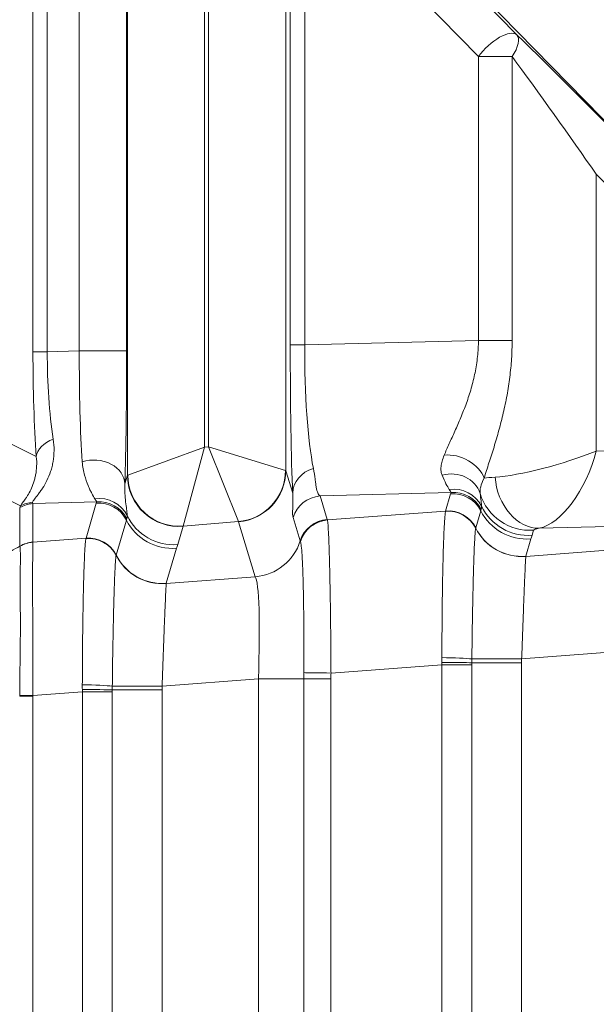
# Model space of a CAD drawing. Header units: millimetres. Extents: x 4 to 836, y 5 to 589.
# Tile 116 of 153: x 633.79 to 639.39, y 331.07 to 340.64. Entities that reach past the tile are written whole.
import ezdxf

# ---------------------------------------------------------------- set-up
doc = ezdxf.new("R2010")
doc.units = ezdxf.units.MM
doc.layers.add('1', color=7, linetype='Continuous', true_color=0xffffff)
doc.styles.add('ideas_simplex', font='simplex.shx')
doc.dimstyles.get("Standard").update_dxf_attribs({"dimtxt": 0.18, "dimasz": 0.18, "dimexe": 0.18, "dimexo": 0.0625, "dimgap": 0.09, "dimtad": 0, "dimtih": 1, "dimtoh": 1, "dimdec": 4, "dimzin": 0, "dimdsep": 46, "dimtxsty": 'Standard', "dimcen": 0.09, "dimadec": 0, "dimazin": 0, "dimtfac": 1, "dimtdec": 4, "dimtofl": 0, "dimtmove": 0, "dimatfit": 3, "dimfxl": 1, "dimtolj": 1, "dimtzin": 0, "dimarcsym": 0})

# ---------------------------------------------------------------- blocks, each defined once
blk = doc.blocks.new('_U14')
at = {"layer": '1', "color": 87, "lineweight": 25}
for p, q in [((659.001477, 397.718278), (657.501477, 397.718278)), ((657.501477, 397.718278), (657.501477, 392.093278)), ((671.706477, 397.718278), (670.206477, 397.718278)), ((671.706477, 392.093278), (671.706477, 397.718278)), ((657.501477, 392.093278), (659.001477, 392.093278)), ((670.206477, 392.093278), (671.706477, 392.093278))]:
    blk.add_line(p, q, dxfattribs=at)
at = {"layer": '1', "color": 152, "lineweight": 13}
for p, q in [((633.103977, 337.630815), (633.103977, 392.593278)), ((696.103977, 320.097855), (696.103977, 392.593278))]:
    blk.add_line(p, q, dxfattribs=at)
at = {"layer": '1', "color": 27, "lineweight": 13}
blk.add_line((633.103977, 390.593278), (696.103977, 390.593278), dxfattribs=at)
at = {"layer": '1', "color": 27, "lineweight": 18}
for points in [[(633.103977, 390.593278), (636.103975, 391.122259), (636.103979, 390.064297)], [(696.103977, 390.593278), (693.103979, 390.064297), (693.103975, 391.122259)]]:
    blk.add_solid(points, dxfattribs=at)
at = {"layer": '1', "color": 87, "linetype": 'Continuous', "lineweight": 25, "char_height": 3, "attachment_point": 7, "line_spacing_factor": 1.204819, "style": 'ideas_simplex'}
for s, insert in [('\\W1.0642;63', (661.942977, 399.853278)), ('\\W1.2097;2.48', (658.972977, 392.540778))]:
    blk.add_mtext(s, dxfattribs=dict(at, insert=insert))

msp = doc.modelspace()

# ---------------------------------------------------------------- linework, layer by layer
at = {"layer": '1', "color": 143, "linetype": 'Continuous', "lineweight": 13}
for p, q in [((635.5846, 344.6903), (635.5846, 336.4863)), ((633.917, 337.4148), (633.917, 344.5706)), ((634.0561, 344.5706), (634.0561, 337.4148)), ((635.6234, 336.4895), (635.6234, 344.6516)), ((634.827, 344.3765), (634.827, 337.423)), ((634.8349, 336.2147), (634.8349, 344.3798)), ((634.3672, 337.423), (634.3672, 344.2523)), ((636.3731, 342.3378), (636.3731, 336.2587)), ((640.8731, 338.2236), (636.903, 342.2863)), ((636.929, 342.2234), (638.6173, 340.4957)), ((636.4171, 337.4807), (636.4171, 342.0114)), ((636.5571, 342.0114), (636.5571, 337.4807)), ((638.2454, 340.2836), (636.5571, 342.0114)), ((638.2454, 337.5252), (638.2454, 340.2836)), ((638.5725, 340.2836), (638.2454, 340.2836)), ((638.5725, 340.2836), (638.5725, 337.5252)), ((639.6209, 338.9034), (639.3904, 339.1392)), ((639.3904, 339.1392), (639.3904, 336.4495)), ((636.5571, 337.4807), (638.2454, 337.5252)), ((638.2454, 337.5252), (638.5725, 337.5252)), ((633.917, 337.4148), (634.0561, 337.4148)), ((634.0561, 337.4148), (634.3672, 337.423)), ((634.827, 337.423), (634.3672, 337.423)), ((636.5571, 337.4807), (636.4171, 337.4807)), ((633.604, 336.5677), (633.9495, 336.395)), ((635.5846, 336.4863), (634.8374, 336.2161)), ((635.5846, 336.4863), (635.3761, 335.7197)), ((635.5846, 336.4863), (635.6234, 336.4895)), ((635.6234, 336.4895), (635.9129, 335.7635)), ((635.6234, 336.4895), (636.3705, 336.2599)), ((639.3904, 336.4495), (639.6209, 336.4556)), ((636.3731, 336.2587), (636.4403, 336.039)), ((634.8101, 336.1297), (634.8349, 336.2147)), ((633.7966, 335.9159), (633.3554, 336.1365)), ((634.5362, 335.956), (633.9151, 335.9396)), ((637.9794, 336.0467), (636.7061, 336.0131)), ((636.7061, 336.0131), (636.7756, 335.7858)), ((637.9267, 335.8669), (637.9753, 336.034)), ((633.7894, 335.5254), (633.7894, 335.9006)), ((633.9151, 335.9396), (633.9151, 335.5644)), ((634.4331, 335.6031), (634.5321, 335.9433)), ((636.7779, 335.7802), (637.9267, 335.8669)), ((638.2676, 335.8696), (638.219, 335.7025)), ((634.8244, 335.7789), (634.7254, 335.4388)), ((636.5137, 335.5765), (636.4442, 335.8039)), ((635.3752, 335.7182), (635.3234, 335.5404)), ((635.9129, 335.7635), (635.3761, 335.7197)), ((636.0772, 335.2278), (635.9138, 335.7622)), ((638.7813, 335.6814), (638.7666, 335.6311)), ((639.515, 335.717), (638.8367, 335.6992)), ((633.916, 335.5641), (634.4331, 335.6031)), ((638.7548, 335.5957), (638.7059, 335.4278)), ((635.3116, 335.505), (635.2123, 335.1641)), ((638.7054, 335.4262), (639.5836, 335.4925)), ((635.2118, 335.1624), (636.0772, 335.2278)), ((639.6138, 334.501), (638.6652, 334.4294)), ((637.8905, 334.3735), (636.8127, 334.2922)), ((637.8905, 334.3735), (638.181, 334.3735)), ((637.8905, 327.8222), (637.8905, 334.3735)), ((638.181, 334.3917), (638.6652, 334.3917)), ((638.181, 334.3735), (638.181, 327.8222)), ((638.6652, 334.3917), (638.6652, 327.804)), ((636.1074, 334.2363), (635.1716, 334.1656)), ((636.1074, 327.9594), (636.1074, 334.2363)), ((636.1074, 334.2363), (636.5479, 334.2363)), ((636.5479, 327.9594), (636.5479, 334.2363)), ((636.5479, 334.2363), (636.8123, 334.2363)), ((636.8123, 334.2363), (636.8123, 327.9594)), ((633.917, 334.0683), (633.917, 328.1274)), ((634.3969, 334.1098), (633.9171, 334.0736)), ((634.6874, 334.1098), (634.3969, 334.1098)), ((634.3969, 328.0859), (634.3969, 334.1098)), ((635.1716, 334.128), (634.6874, 334.128)), ((634.6874, 334.1098), (634.6874, 328.0859)), ((635.1716, 334.128), (635.1716, 328.0677))]:
    msp.add_line(p, q, dxfattribs=at)
for centre, major_axis, ratio, start_param, end_param in [((638.4053, 340.2836), (-0.2146, -0.2097), 0.402972, 3.170199, 5.103517), ((638.4053, 340.2836), (-0.2094, -0.2148), 0.433312, 1.970578, 3.112543), ((639.2027, 339.8781), (-1.0498, 1.0505), 0.01851, 4.168729, 5.322281), ((638.9907, 339.666), (-0.7498, 1.0506), 0.017505, 4.174733, 5.328284), ((634.0993, 337.4449), (-0.0031, -1.8007), 0.101223, 4.729259, 5.335078), ((634.3983, 337.4449), (-0.0132, -1.5008), 0.227876, 4.734426, 5.340245), ((634.4723, 337.4469), (-0.0074, -1.5007), 0.069967, 4.728606, 5.53592), ((634.7722, 337.4469), (-0.0007, 1.8006), 0.030434, 3.891833, 4.699147), ((636.4737, 337.5075), (-0.0008, -1.8006), 0.031454, 4.727263, 5.665979), ((636.7736, 337.5075), (-0.0097, -1.5008), 0.144199, 4.731152, 5.669868), ((634.2485, 336.395), (-0.2992, -0.0212), 0.656626, 5.132084, 6.175537), ((638.9907, 336.4495), (-0.7491, -0.2228), 0.167328, 0.629667, 2.08325), ((638.9907, 336.4495), (-0.2674, -0.7444), 0.48275, 0.288947, 1.74253), ((634.5102, 336.1297), (0.2998, -0.0097), 0.776151, 0.041527, 1.988056), ((638.0242, 336.1875), (-0.2746, 0.1208), 0.688049, 3.710565, 5.405128), ((635.8724, 336.2599), (0.3389, 0.3677), 0.992996, 3.971219, 5.453559), ((635.8733, 336.2587), (-0.4781, -0.1462), 0.996014, 1.356348, 2.843741), ((635.6234, 336.2377), (-0.75, -0.0204), 0.029238, 3.166976, 3.228063), ((636.7401, 336.039), (0.2997, 0.0131), 0.858349, 1.869708, 3.09055), ((637.9744, 335.952), (-0.2956, -0.0512), 0.915327, 3.267251, 4.834301), ((635.5846, 336.2345), (-0.75, -0.0204), 0.029238, 6.195123, 6.256209), ((635.3347, 336.2147), (-0.4801, 0.1398), 0.995643, 0.284559, 1.93418), ((635.3355, 336.2161), (0.3677, -0.3389), 0.991771, 3.890384, 5.534394), ((638.9907, 336.1977), (-0.75, -0.0204), 0.029238, 5.602995, 5.88071), ((638.7962, 336.1956), (0.0935, -0.4912), 0.77245, 4.566424, 6.145514), ((638.0053, 335.784), (-0.2981, -0.0336), 0.982269, 3.47982, 4.74638), ((638.0037, 335.7488), (-0.2837, 0.0975), 0.995471, 3.936926, 5.123325), ((634.5621, 335.6933), (0.2981, 0.0336), 0.982269, 0.338228, 1.604787), ((634.5605, 335.6581), (0.2837, -0.0975), 0.995471, 0.795333, 1.981733), ((636.7304, 335.7153), (-0.2869, -0.0877), 0.996014, 4.49794, 5.68434), ((637.9996, 335.7361), (-0.288, 0.0839), 0.995643, 3.889373, 5.075773), ((638.7408, 336.1779), (-0.4801, 0.1398), 0.995643, 0.571952, 1.93418), ((633.9394, 335.6418), (-0.3, 0), 0.996169, 4.79353, 5.235988), ((637.4302, 337.7875), (-3.64, -1.8904), 0.040137, 6.199821, 6.262344), ((633.9466, 335.6571), (-0.2399, 0.1801), 0.981638, 5.462351, 5.874939), ((637.5802, 337.5287), (-3.6676, -1.5855), 0.050265, 6.242061, 6.304584), ((634.5565, 335.6454), (0.288, -0.0839), 0.995643, 0.74778, 1.93418), ((637.9504, 335.5664), (-0.2968, 0.0438), 0.993716, 3.753576, 4.940466), ((637.9508, 335.5682), (0.2922, -0.0681), 0.995069, 0.693593, 1.88023), ((637.951, 335.569), (-0.288, 0.0839), 0.995643, 3.889373, 5.075773), ((638.7143, 336.0921), (0.4801, -0.1398), 0.995643, 3.889373, 5.075773), ((638.7261, 336.1275), (-0.4801, 0.1398), 0.995643, 0.730359, 1.93418), ((635.2711, 336.0014), (-0.4801, 0.1398), 0.995643, 0.74778, 1.93418), ((635.2829, 336.0369), (-0.4801, 0.1398), 0.995643, 0.730359, 1.93418), ((636.7999, 335.4879), (-0.2869, -0.0877), 0.996014, 4.49794, 5.68434), ((636.8022, 335.4823), (-0.2676, -0.1356), 0.995564, 4.326262, 5.515407), ((635.6251, 335.7381), (-0.25, -0.0206), 0.087194, 6.188746, 6.249833), ((635.6639, 335.7412), (-0.25, -0.0206), 0.087194, 3.1606, 3.221686), ((638.6649, 335.9226), (0.4787, -0.1443), 0.995612, 3.899122, 5.085129), ((638.6654, 335.9243), (0.4801, -0.1398), 0.995643, 3.889417, 5.075773), ((639.0312, 335.7013), (-0.25, -0.0206), 0.087194, 5.596619, 6.249833), ((634.4568, 335.3026), (0.2968, -0.0438), 0.993716, 0.611983, 1.798874), ((634.4572, 335.3044), (0.2922, -0.0681), 0.995069, 0.693593, 1.88023), ((634.4574, 335.3053), (0.288, -0.0839), 0.995643, 0.74778, 1.93418), ((636.0367, 335.7242), (0.4781, 0.1462), 0.996014, 4.49794, 5.68434), ((633.9404, 335.2662), (-0.2948, -0.0555), 0.996153, 4.6081, 5.050478), ((635.1713, 335.6589), (-0.4787, 0.1443), 0.995612, 0.757529, 1.943536), ((635.1718, 335.6605), (-0.4801, 0.1398), 0.995643, 0.747824, 1.93418), ((636.033, 334.2254), (-0.0385, -1.0057), 0.073389, 1.584419, 3.062485), ((637.912, 334.4286), (-0.2999, 0.0062), 0.044184, 3.597973, 4.786486), ((638.6303, 334.4294), (0.5, 0.0005), 0.000077, 3.59751, 4.782202), ((637.9115, 334.3917), (-0.3, 0.0021), 0.014605, 3.59604, 4.783436), ((636.8336, 334.2922), (-0.3, 0.004), 0.000932, 0.312654, 1.500989), ((634.4184, 334.1648), (0.2999, -0.0062), 0.044184, 0.456381, 1.644893), ((635.1367, 334.1656), (-0.5, -0.0005), 0.000077, 0.455917, 1.640609), ((633.938, 334.0736), (-0.3, 0.0016), 0.000366, 1.047201, 1.500984), ((634.4179, 334.128), (0.3, -0.0021), 0.014605, 0.454447, 1.641843)]:
    msp.add_ellipse(centre, major_axis=major_axis, ratio=ratio, start_param=start_param, end_param=end_param, dxfattribs=at)
for points, knots in [([(637.9128, 336.41), (637.9274, 336.4453), (637.944, 336.4825), (637.9791, 336.5602), (637.9977, 336.6008), (638.0262, 336.6643), (638.0357, 336.6859), (638.0548, 336.73), (638.0644, 336.7525), (638.0928, 336.8209), (638.111, 336.8674), (638.1451, 336.9623), (638.161, 337.0106), (638.1894, 337.1094), (638.202, 337.1597), (638.2177, 337.237), (638.2224, 337.2629), (638.2304, 337.3149), (638.2339, 337.341), (638.2422, 337.4195), (638.2452, 337.4721), (638.2454, 337.5252)], [0, 0, 0, 0, 0.125, 0.125, 0.25, 0.25, 0.3125, 0.3125, 0.375, 0.375, 0.5, 0.5, 0.625, 0.625, 0.75, 0.75, 0.8125, 0.8125, 0.875, 0.875, 1, 1, 1, 1]), ([(638.5725, 337.5252), (638.5725, 337.4653), (638.5687, 337.3458), (638.5573, 337.2271), (638.5424, 337.1088), (638.5333, 337.0502), (638.5122, 336.9343), (638.5001, 336.877), (638.4738, 336.7636), (638.4594, 336.7075), (638.4365, 336.6243), (638.4287, 336.5967), (638.4127, 336.5421), (638.4046, 336.5152), (638.3801, 336.4355), (638.3636, 336.3837), (638.3311, 336.2832), (638.3151, 336.2344), (638.3004, 336.1875)], [0, 0, 0, 0, 0.125, 0.25, 0.25, 0.375, 0.375, 0.5, 0.5, 0.625, 0.625, 0.6875, 0.6875, 0.75, 0.75, 0.875, 0.875, 1, 1, 1, 1]), ([(634.1138, 336.5657), (634.1256, 336.4901), (634.1242, 336.4172), (634.11, 336.3323), (634.1065, 336.3156), (634.0984, 336.2829), (634.0937, 336.2668), (634.0784, 336.2201), (634.0662, 336.1909), (634.0396, 336.1368), (634.0252, 336.1119), (634.0031, 336.0779), (633.9956, 336.0671), (633.981, 336.0467), (633.9737, 336.037), (633.9529, 336.0101), (633.9403, 335.9949), (633.9211, 335.9697), (633.9146, 335.9597), (633.9124, 335.9521)], [0, 0, 0, 0, 0.25, 0.25, 0.3125, 0.3125, 0.375, 0.375, 0.5, 0.5, 0.625, 0.625, 0.6875, 0.6875, 0.75, 0.75, 0.875, 0.875, 1, 1, 1, 1]), ([(633.7966, 335.9159), (633.7989, 335.9219), (633.8036, 335.9296), (633.8169, 335.9484), (633.8253, 335.9596), (633.8394, 335.9793), (633.8444, 335.9864), (633.8545, 336.0014), (633.8597, 336.0094), (633.8753, 336.0347), (633.8858, 336.0534), (633.9055, 336.0944), (633.9147, 336.1167), (633.9268, 336.1527), (633.9306, 336.1652), (633.9373, 336.1909), (633.9403, 336.2041), (633.9532, 336.2718), (633.9566, 336.3315), (633.9495, 336.395)], [0, 0, 0, 0, 0.125, 0.125, 0.25, 0.25, 0.3125, 0.3125, 0.375, 0.375, 0.5, 0.5, 0.625, 0.625, 0.6875, 0.6875, 0.75, 0.75, 1, 1, 1, 1]), ([(634.519, 335.9848), (634.5105, 335.9989), (634.5, 336.0168), (634.4828, 336.0492), (634.4769, 336.0609), (634.4647, 336.0864), (634.4585, 336.1001), (634.4401, 336.1442), (634.428, 336.1775), (634.4127, 336.2346), (634.4081, 336.2548), (634.4004, 336.2982), (634.3973, 336.3214), (634.3955, 336.3464)], [0, 0, 0, 0, 0.25, 0.25, 0.375, 0.375, 0.5, 0.5, 0.75, 0.75, 0.875, 0.875, 1, 1, 1, 1]), ([(637.8919, 336.2144), (637.8871, 336.2261), (637.8839, 336.239), (637.8814, 336.26), (637.881, 336.2674), (637.881, 336.2826), (637.8814, 336.2905), (637.8839, 336.3149), (637.8873, 336.3322), (637.8974, 336.3693), (637.9041, 336.389), (637.9128, 336.41)], [0, 0, 0, 0, 0.25, 0.25, 0.375, 0.375, 0.5, 0.5, 0.75, 0.75, 1, 1, 1, 1]), ([(636.6411, 336.281), (636.6487, 336.2429), (636.6537, 336.2081), (636.6601, 336.1618), (636.662, 336.1474), (636.6658, 336.1208), (636.6677, 336.1085), (636.6737, 336.075), (636.6783, 336.057), (636.6901, 336.0291), (636.6973, 336.0192), (636.7061, 336.0131)], [0, 0, 0, 0, 0.25, 0.25, 0.375, 0.375, 0.5, 0.5, 0.75, 0.75, 1, 1, 1, 1]), ([(637.9622, 336.0755), (637.9532, 336.0903), (637.9421, 336.1093), (637.9179, 336.1554), (637.9048, 336.1825), (637.8919, 336.2144)], [0, 0, 0, 0, 0.5, 0.5, 1, 1, 1, 1]), ([(638.3004, 336.1875), (638.2845, 336.1556), (638.2735, 336.1275), (638.2654, 336.0961), (638.2641, 336.0901), (638.262, 336.0783), (638.2613, 336.0726), (638.26, 336.0561), (638.2603, 336.046), (638.2618, 336.0367)], [0, 0, 0, 0, 0.5, 0.5, 0.625, 0.625, 0.75, 0.75, 1, 1, 1, 1]), ([(634.8101, 336.1297), (634.8091, 336.1088), (634.8089, 336.0895), (634.8095, 336.0533), (634.8103, 336.0364), (634.8135, 335.9886), (634.8167, 335.9607), (634.8229, 335.911), (634.826, 335.8894), (634.8306, 335.8516), (634.8321, 335.8355), (634.8324, 335.8221)], [0, 0, 0, 0, 0.125, 0.125, 0.25, 0.25, 0.5, 0.5, 0.75, 0.75, 1, 1, 1, 1]), ([(636.4442, 335.8039), (636.4419, 335.8113), (636.4406, 335.8215), (636.4395, 335.8479), (636.4398, 335.864), (636.441, 335.9028), (636.4419, 335.9255), (636.4426, 335.9775), (636.4424, 336.0067), (636.4403, 336.039)], [0, 0, 0, 0, 0.25, 0.25, 0.5, 0.5, 0.75, 0.75, 1, 1, 1, 1]), ([(638.2618, 336.0367), (638.2651, 336.0093), (638.2684, 335.9855), (638.2735, 335.9444), (638.2753, 335.9271), (638.2756, 335.9128)], [0, 0, 0, 0, 0.5, 0.5, 1, 1, 1, 1]), ([(637.8901, 334.4422), (637.8903, 334.5312), (637.8907, 334.6184), (637.8916, 334.7468), (637.8919, 334.7892), (637.8925, 334.8522), (637.8927, 334.8731), (637.8932, 334.9147), (637.8934, 334.9354), (637.8946, 335.0378), (637.8958, 335.1155), (637.8978, 335.2261), (637.8985, 335.262), (637.8996, 335.3142), (637.9, 335.3313), (637.9008, 335.3651), (637.9012, 335.3817), (637.9032, 335.4627), (637.905, 335.5214), (637.9078, 335.6004), (637.9087, 335.6253), (637.9107, 335.6719), (637.9117, 335.6937), (637.9148, 335.7533), (637.9169, 335.7856), (637.9202, 335.8232), (637.9213, 335.834), (637.9229, 335.8472), (637.9235, 335.8512), (637.9246, 335.8581), (637.9252, 335.8611), (637.9257, 335.8636)], [0, 0, 0, 0, 0.125, 0.125, 0.1875, 0.1875, 0.21875, 0.21875, 0.25, 0.25, 0.375, 0.375, 0.4375, 0.4375, 0.46875, 0.46875, 0.5, 0.5, 0.625, 0.625, 0.6875, 0.6875, 0.75, 0.75, 0.875, 0.875, 0.9375, 0.9375, 0.96875, 0.96875, 1, 1, 1, 1]), ([(636.7779, 335.7802), (636.7784, 335.7782), (636.7789, 335.7756), (636.7799, 335.7695), (636.7804, 335.7659), (636.7819, 335.7535), (636.7829, 335.7431), (636.7858, 335.7062), (636.7877, 335.6735), (636.79, 335.6225), (636.7905, 335.6118), (636.7914, 335.5894), (636.7928, 335.5544), (636.795, 335.4898), (636.7967, 335.4313), (636.7983, 335.3695), (636.7992, 335.3369), (636.8015, 335.2339), (636.803, 335.1604), (636.805, 335.0434), (636.8057, 335.0032), (636.8066, 334.9412), (636.8069, 334.9203), (636.8075, 334.8777), (636.8078, 334.8562), (636.8092, 334.7481), (636.8101, 334.6595), (636.8113, 334.5238), (636.8116, 334.478), (636.8121, 334.4086), (636.8122, 334.3854), (636.8125, 334.3388), (636.8126, 334.3155), (636.8127, 334.2922)], [0, 0, 0, 0, 0.03125, 0.03125, 0.0625, 0.0625, 0.125, 0.125, 0.25, 0.25, 0.28125, 0.28125, 0.3125, 0.375, 0.4375, 0.4375, 0.5, 0.5, 0.625, 0.625, 0.6875, 0.6875, 0.71875, 0.71875, 0.75, 0.75, 0.875, 0.875, 0.9375, 0.9375, 0.96875, 0.96875, 1, 1, 1, 1]), ([(638.2184, 335.7), (638.2167, 335.6919), (638.215, 335.6768), (638.2124, 335.6441), (638.2115, 335.6315), (638.2102, 335.61), (638.2097, 335.6024), (638.2088, 335.5863), (638.2084, 335.5778), (638.2061, 335.5335), (638.2043, 335.4922), (638.2017, 335.4216), (638.2008, 335.3966), (638.1991, 335.3437), (638.1982, 335.3156), (638.1957, 335.2286), (638.1941, 335.1664), (638.1918, 335.067), (638.191, 335.0328), (638.1899, 334.9799), (638.1896, 334.962), (638.1888, 334.926), (638.1885, 334.9079), (638.1868, 334.8167), (638.1855, 334.7417), (638.1838, 334.6262), (638.1833, 334.5872), (638.1823, 334.5082), (638.1818, 334.4686), (638.1814, 334.4289)], [0, 0, 0, 0, 0.125, 0.125, 0.1875, 0.1875, 0.21875, 0.21875, 0.25, 0.25, 0.375, 0.375, 0.4375, 0.4375, 0.5, 0.5, 0.625, 0.625, 0.6875, 0.6875, 0.71875, 0.71875, 0.75, 0.75, 0.875, 0.875, 0.9375, 0.9375, 1, 1, 1, 1]), ([(634.3965, 334.1785), (634.3967, 334.2674), (634.3971, 334.3547), (634.398, 334.4831), (634.3983, 334.5255), (634.3989, 334.5885), (634.3991, 334.6094), (634.3996, 334.6509), (634.3998, 334.6717), (634.401, 334.774), (634.4022, 334.8518), (634.4042, 334.9624), (634.4049, 334.9982), (634.406, 335.0504), (634.4064, 335.0676), (634.4072, 335.1014), (634.4076, 335.118), (634.4096, 335.199), (634.4114, 335.2577), (634.4142, 335.3367), (634.4151, 335.3615), (634.4171, 335.4081), (634.4181, 335.4299), (634.4212, 335.4895), (634.4233, 335.5219), (634.4266, 335.5595), (634.4277, 335.5702), (634.4293, 335.5835), (634.4299, 335.5874), (634.431, 335.5944), (634.4316, 335.5973), (634.4321, 335.5998)], [0, 0, 0, 0, 0.125, 0.125, 0.1875, 0.1875, 0.21875, 0.21875, 0.25, 0.25, 0.375, 0.375, 0.4375, 0.4375, 0.46875, 0.46875, 0.5, 0.5, 0.625, 0.625, 0.6875, 0.6875, 0.75, 0.75, 0.875, 0.875, 0.9375, 0.9375, 0.96875, 0.96875, 1, 1, 1, 1]), ([(633.788, 334.0743), (633.7881, 334.0969), (633.7882, 334.1196), (633.7886, 334.1648), (633.7888, 334.1875), (633.7896, 334.255), (633.7902, 334.2995), (633.792, 334.4316), (633.7932, 334.5177), (633.7941, 334.6229), (633.7942, 334.6438), (633.7944, 334.6852), (633.7946, 334.7465), (633.7945, 334.8051), (633.794, 334.9191), (633.7932, 334.9906), (633.7925, 335.091), (633.7923, 335.1228), (633.7924, 335.1831), (633.7929, 335.2402), (633.7935, 335.2908), (633.7941, 335.3381), (633.7943, 335.3602), (633.7947, 335.4201), (633.7945, 335.4521), (633.7933, 335.4884), (633.7928, 335.4986), (633.7919, 335.5108), (633.7916, 335.5143), (633.791, 335.5204), (633.7907, 335.5229), (633.7904, 335.5249)], [0, 0, 0, 0, 0.03125, 0.03125, 0.0625, 0.0625, 0.125, 0.125, 0.25, 0.25, 0.28125, 0.28125, 0.3125, 0.375, 0.375, 0.5, 0.5, 0.5625, 0.5625, 0.625, 0.6875, 0.6875, 0.75, 0.75, 0.875, 0.875, 0.9375, 0.9375, 0.96875, 0.96875, 1, 1, 1, 1]), ([(633.7894, 335.5254), (633.8086, 335.5364), (633.829, 335.5453), (633.8712, 335.5584), (633.8931, 335.5626), (633.9151, 335.5644)], [0, 0, 0, 0, 0.5, 0.5, 1, 1, 1, 1]), ([(633.916, 335.5641), (633.9161, 335.5621), (633.9161, 335.5595), (633.9161, 335.5533), (633.9162, 335.5496), (633.9163, 335.5371), (633.9163, 335.5267), (633.9161, 335.4894), (633.9157, 335.4565), (633.9145, 335.395), (633.9141, 335.3723), (633.9132, 335.3237), (633.9123, 335.2717), (633.9117, 335.2131), (633.9116, 335.1511), (633.9118, 335.1185), (633.9128, 335.0153), (633.9138, 334.9419), (633.9151, 334.8247), (633.9154, 334.7846), (633.9158, 334.7225), (633.9159, 334.7015), (633.9161, 334.659), (633.9162, 334.6374), (633.9164, 334.5294), (633.9162, 334.4408), (633.916, 334.3051), (633.916, 334.2594), (633.9162, 334.19), (633.9163, 334.1667), (633.9166, 334.1202), (633.9168, 334.0969), (633.9171, 334.0736)], [0, 0, 0, 0, 0.03125, 0.03125, 0.0625, 0.0625, 0.125, 0.125, 0.25, 0.25, 0.3125, 0.3125, 0.375, 0.4375, 0.4375, 0.5, 0.5, 0.625, 0.625, 0.6875, 0.6875, 0.71875, 0.71875, 0.75, 0.75, 0.875, 0.875, 0.9375, 0.9375, 0.96875, 0.96875, 1, 1, 1, 1]), ([(636.5482, 334.2959), (636.5483, 334.3157), (636.5484, 334.3355), (636.5487, 334.3751), (636.5488, 334.3949), (636.549, 334.4538), (636.5491, 334.4927), (636.5491, 334.6079), (636.5489, 334.6831), (636.5483, 334.7748), (636.5481, 334.7931), (636.5478, 334.8291), (636.5473, 334.8825), (636.5466, 334.9336), (636.5452, 335.0331), (636.5439, 335.0955), (636.541, 335.2125), (636.5393, 335.2653), (636.5365, 335.3362), (636.5355, 335.3584), (636.5339, 335.3897), (636.5334, 335.3997), (636.5323, 335.4191), (636.5318, 335.4284), (636.5289, 335.4727), (636.5265, 335.5015), (636.5227, 335.5347), (636.5214, 335.5441), (636.5194, 335.5557), (636.5187, 335.5591), (636.5173, 335.5651), (636.5166, 335.5676), (636.5159, 335.5697)], [0, 0, 0, 0, 0.03125, 0.03125, 0.0625, 0.0625, 0.125, 0.125, 0.25, 0.25, 0.28125, 0.28125, 0.3125, 0.375, 0.375, 0.5, 0.5, 0.625, 0.625, 0.6875, 0.6875, 0.71875, 0.71875, 0.75, 0.75, 0.875, 0.875, 0.9375, 0.9375, 0.96875, 0.96875, 1, 1, 1, 1]), ([(634.7248, 335.4362), (634.7231, 335.4282), (634.7214, 335.4131), (634.7188, 335.3803), (634.7179, 335.3677), (634.7166, 335.3462), (634.7161, 335.3386), (634.7152, 335.3225), (634.7148, 335.314), (634.7125, 335.2698), (634.7107, 335.2285), (634.7081, 335.1578), (634.7072, 335.1329), (634.7055, 335.0799), (634.7046, 335.0519), (634.7021, 334.9648), (634.7005, 334.9027), (634.6982, 334.8032), (634.6974, 334.769), (634.6963, 334.7162), (634.696, 334.6983), (634.6952, 334.6623), (634.6949, 334.6442), (634.6932, 334.5529), (634.6919, 334.4779), (634.6902, 334.3625), (634.6897, 334.3234), (634.6887, 334.2445), (634.6882, 334.2049), (634.6878, 334.1651)], [0, 0, 0, 0, 0.125, 0.125, 0.1875, 0.1875, 0.21875, 0.21875, 0.25, 0.25, 0.375, 0.375, 0.4375, 0.4375, 0.5, 0.5, 0.625, 0.625, 0.6875, 0.6875, 0.71875, 0.71875, 0.75, 0.75, 0.875, 0.875, 0.9375, 0.9375, 1, 1, 1, 1]), ([(638.7054, 335.4262), (638.7048, 335.4207), (638.7041, 335.4095), (638.7027, 335.3846), (638.7021, 335.3749), (638.7013, 335.3583), (638.701, 335.3524), (638.7004, 335.34), (638.7001, 335.3334), (638.6985, 335.299), (638.697, 335.2666), (638.6947, 335.2111), (638.6938, 335.1915), (638.6925, 335.1601), (638.6921, 335.1493), (638.6912, 335.1274), (638.6908, 335.1162), (638.6885, 335.0591), (638.6866, 335.0101), (638.6841, 334.9446), (638.6835, 334.9313), (638.6825, 334.9042), (638.682, 334.8905), (638.6804, 334.8487), (638.6794, 334.8204), (638.6762, 334.7343), (638.674, 334.6753), (638.6707, 334.5842), (638.6696, 334.5533), (638.6674, 334.4915), (638.6663, 334.4605), (638.6652, 334.4294)], [0, 0, 0, 0, 0.125, 0.125, 0.1875, 0.1875, 0.21875, 0.21875, 0.25, 0.25, 0.375, 0.375, 0.4375, 0.4375, 0.46875, 0.46875, 0.5, 0.5, 0.625, 0.625, 0.65625, 0.65625, 0.6875, 0.6875, 0.75, 0.75, 0.875, 0.875, 0.9375, 0.9375, 1, 1, 1, 1]), ([(635.2118, 335.1624), (635.2112, 335.1569), (635.2105, 335.1458), (635.2091, 335.1209), (635.2085, 335.1112), (635.2077, 335.0946), (635.2074, 335.0887), (635.2068, 335.0762), (635.2065, 335.0696), (635.2049, 335.0352), (635.2034, 335.0029), (635.2011, 334.9474), (635.2002, 334.9277), (635.1989, 334.8964), (635.1985, 334.8856), (635.1976, 334.8636), (635.1972, 334.8524), (635.1949, 334.7954), (635.193, 334.7464), (635.1905, 334.6809), (635.1899, 334.6676), (635.1889, 334.6405), (635.1884, 334.6267), (635.1868, 334.585), (635.1858, 334.5567), (635.1826, 334.4706), (635.1804, 334.4115), (635.1771, 334.3205), (635.176, 334.2896), (635.1738, 334.2278), (635.1727, 334.1967), (635.1716, 334.1656)], [0, 0, 0, 0, 0.125, 0.125, 0.1875, 0.1875, 0.21875, 0.21875, 0.25, 0.25, 0.375, 0.375, 0.4375, 0.4375, 0.46875, 0.46875, 0.5, 0.5, 0.625, 0.625, 0.65625, 0.65625, 0.6875, 0.6875, 0.75, 0.75, 0.875, 0.875, 0.9375, 0.9375, 1, 1, 1, 1]), ([(633.788, 334.0681), (633.8076, 334.0682), (633.8286, 334.0682), (633.872, 334.0684), (633.8944, 334.0685), (633.9171, 334.0685)], [0, 0, 0, 0, 0.5, 0.5, 1, 1, 1, 1])]:
    msp.add_open_spline(points, degree=3, knots=knots, dxfattribs=at)
for points, degree in [([(637.9794, 336.0467), (637.9756, 336.0529), (637.9701, 336.0626), (637.9622, 336.0755)], 3), ([(634.5362, 335.956), (634.5324, 335.9622), (634.5269, 335.9719), (634.519, 335.9848)], 3), ([(634.5321, 335.9433), (634.5334, 335.9475), (634.5347, 335.9518), (634.5362, 335.956)], 3), ([(637.9753, 336.034), (637.9766, 336.0382), (637.9779, 336.0424), (637.9794, 336.0467)], 3), ([(637.9257, 335.8636), (637.9259, 335.8644), (637.9261, 335.8651), (637.9263, 335.8659)], 3), ([(637.9263, 335.8659), (637.9264, 335.8662), (637.9266, 335.8666), (637.9267, 335.8669)], 3), ([(638.2717, 335.8822), (638.2702, 335.878), (638.2688, 335.8738), (638.2676, 335.8696)], 3), ([(638.2756, 335.9128), (638.2758, 335.9002), (638.2743, 335.8898), (638.2717, 335.8822)], 3), ([(634.8285, 335.7915), (634.827, 335.7873), (634.8257, 335.7831), (634.8244, 335.7789)], 3), ([(634.8324, 335.8221), (634.8326, 335.8095), (634.8311, 335.7991), (634.8285, 335.7915)], 3), ([(636.7756, 335.7858), (636.7762, 335.7839), (636.777, 335.782), (636.7779, 335.7802)], 3), ([(638.2188, 335.7017), (638.2186, 335.7012), (638.2185, 335.7006), (638.2184, 335.7)], 3), ([(638.219, 335.7025), (638.2189, 335.7023), (638.2188, 335.702), (638.2188, 335.7017)], 3), ([(634.4321, 335.5998), (634.4323, 335.6006), (634.4325, 335.6014), (634.4327, 335.6021)], 3), ([(634.4327, 335.6021), (634.4328, 335.6025), (634.433, 335.6028), (634.4331, 335.6031)], 3), ([(636.5159, 335.5697), (636.5151, 335.5722), (636.5143, 335.5745), (636.5137, 335.5765)], 3), ([(638.7666, 335.6311), (638.7649, 335.6252), (638.7605, 335.6134), (638.7565, 335.6015), (638.7548, 335.5957)], 3), ([(633.104, 335.1311), (633.7898, 335.5256)], 1), ([(633.7904, 335.5249), (633.7904, 335.5251), (633.7903, 335.5253), (633.7903, 335.5254)], 3), ([(633.916, 335.5645), (633.916, 335.5644), (633.916, 335.5642), (633.916, 335.5641)], 3), ([(635.3234, 335.5404), (635.3217, 335.5345), (635.3173, 335.5227), (635.3133, 335.5109), (635.3116, 335.505)], 3), ([(634.7252, 335.438), (634.725, 335.4374), (634.7249, 335.4368), (634.7248, 335.4362)], 3), ([(634.7254, 335.4388), (634.7253, 335.4385), (634.7252, 335.4382), (634.7252, 335.438)], 3), ([(638.7059, 335.4278), (638.7057, 335.4273), (638.7056, 335.4267), (638.7054, 335.4262)], 3), ([(635.2123, 335.1641), (635.2121, 335.1635), (635.212, 335.163), (635.2118, 335.1624)], 3), ([(637.8902, 334.3963), (637.8901, 334.4116), (637.89, 334.4269), (637.8901, 334.4422)], 3), ([(638.1814, 334.4289), (638.1812, 334.4165), (638.1811, 334.4041), (638.181, 334.3917)], 3), ([(638.6652, 334.4294), (638.6652, 334.4168), (638.6652, 334.4043), (638.6652, 334.3917)], 3), ([(637.8905, 334.3735), (637.8904, 334.3811), (637.8903, 334.3887), (637.8902, 334.3963)], 3), ([(638.181, 334.3917), (638.181, 334.3857), (638.181, 334.3796), (638.181, 334.3735)], 3), ([(636.5479, 334.2363), (636.5479, 334.2562), (636.548, 334.276), (636.5482, 334.2959)], 3), ([(636.8127, 334.2922), (636.8124, 334.2735), (636.8123, 334.2549), (636.8123, 334.2363)], 3), ([(634.3966, 334.1325), (634.3965, 334.1478), (634.3964, 334.1632), (634.3965, 334.1785)], 3), ([(634.6878, 334.1651), (634.6876, 334.1528), (634.6875, 334.1404), (634.6874, 334.128)], 3), ([(635.1716, 334.1656), (635.1716, 334.1531), (635.1716, 334.1405), (635.1716, 334.128)], 3), ([(633.788, 334.0683), (633.788, 334.0703), (633.788, 334.0723), (633.788, 334.0743)], 3), ([(633.9171, 334.0736), (633.917, 334.0718), (633.917, 334.0701), (633.9171, 334.0683)], 3), ([(634.3969, 334.1098), (634.3968, 334.1174), (634.3967, 334.1249), (634.3966, 334.1325)], 3), ([(634.6874, 334.128), (634.6874, 334.1219), (634.6874, 334.1159), (634.6874, 334.1098)], 3)]:
    msp.add_open_spline(points, degree=degree, dxfattribs=at)

# ---------------------------------------------------------------- dimensions: what is measured, and where the dimension line sits
at = {"layer": '1', "color": 87, "linetype": 'Continuous', "lineweight": 25}
dim = msp.add_linear_dim(base=(696.104, 390.5933), p1=(633.104, 335.1308), p2=(696.104, 317.5979), text='<>\\P[\\C87;\\H3.00;\\Fsimplex.shx;2.48\\Fsimplex.shx;\\H3.00;\\C87; ]', dimstyle='Standard', override={"dimtxt": 3, "dimasz": 3, "dimexe": 2, "dimexo": 2.5, "dimgap": 1.5, "dimtad": 1, "dimtih": 1, "dimtoh": 0, "dimdec": 2, "dimlfac": 1, "dimzin": 8, "dimdsep": 44, "dimlunit": 2, "dimtxsty": 'ideas_simplex', "dimsah": 1, "dimse1": 0, "dimse2": 0, "dimsd1": 0, "dimsd2": 0, "dimclrd": 27, "dimclre": 152, "dimclrt": 87, "dimtol": 0, "dimtm": -0.1, "dimtfac": 0.5, "dimtdec": 2, "dimtofl": 1, "dimtmove": 0, "dimtzin": 8, "dimlwd": 13, "dimlwe": 13}, dxfattribs=at)
dim.commit()
dim.dimension.update_dxf_attribs({"geometry": '_U14', "text_midpoint": (664.604, 390.5933), "dimtype": 160})

doc.saveas('drawing.dxf')
